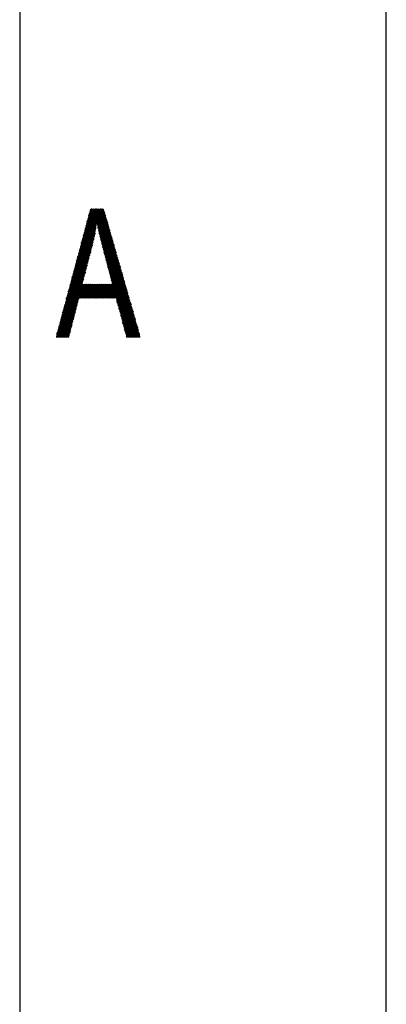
# Model space of a CAD drawing. Header units: millimetres. Extents: x 981 to 1872, y 361 to 991.
# Tile 47 of 62: x 1842 to 1872, y 830 to 911. Entities that reach past the tile are written whole.
import ezdxf

# ---------------------------------------------------------------- set-up
doc = ezdxf.new("R2010")
doc.units = ezdxf.units.MM
doc.header["$LTSCALE"] = 46.2
doc.layers.get('0').update_dxf_attribs({"linetype": 'CONTINUOUS'})
doc.layers.add('1', color=7, linetype='CONTINUOUS')

msp = doc.modelspace()

# ---------------------------------------------------------------- linework, layer by layer
at = {"linetype": 'Continuous'}
msp.add_line((1871.848, 361.369), (1871.848, 991.369), dxfattribs=at)
at = {"layer": '1', "linetype": 'Continuous'}
for p, q in [((1841.848, 913.369), (1841.848, 469.369)), ((1846.737, 891.953), (1848.706, 895.362)), ((1848.622, 895.369), (1846.814, 892.238)), ((1846.891, 892.523), (1848.534, 895.369)), ((1848.446, 895.369), (1846.967, 892.808)), ((1847.044, 893.094), (1848.358, 895.369)), ((1848.27, 895.369), (1847.121, 893.379)), ((1847.197, 893.664), (1848.182, 895.369)), ((1848.094, 895.369), (1847.274, 893.949)), ((1847.351, 894.234), (1848.006, 895.369)), ((1847.918, 895.369), (1847.427, 894.52)), ((1847.504, 894.805), (1847.83, 895.369)), ((1848.087, 893.846), (1847.513, 894.839)), ((1847.517, 894.853), (1848.851, 894.853)), ((1848.83, 894.929), (1847.537, 894.929)), ((1847.541, 894.943), (1848.106, 893.964)), ((1847.558, 895.005), (1848.808, 895.005)), ((1848.126, 894.082), (1847.569, 895.047)), ((1848.786, 895.081), (1847.578, 895.081)), ((1847.742, 895.369), (1847.581, 895.09)), ((1847.597, 895.151), (1848.146, 894.2)), ((1847.599, 895.157), (1848.764, 895.157)), ((1848.742, 895.234), (1847.619, 895.234)), ((1849.831, 891.435), (1847.625, 895.255)), ((1847.64, 895.31), (1848.72, 895.31)), ((1847.653, 895.359), (1849.744, 891.738)), ((1849.657, 892.041), (1847.736, 895.369)), ((1847.824, 895.369), (1849.57, 892.343)), ((1849.484, 892.646), (1847.912, 895.369)), ((1848, 895.369), (1849.397, 892.948)), ((1849.31, 893.251), (1848.088, 895.369)), ((1848.735, 895.26), (1848.158, 894.261)), ((1848.176, 895.369), (1849.224, 893.553)), ((1848.183, 894.151), (1848.764, 895.158)), ((1848.793, 895.056), (1848.207, 894.041)), ((1848.232, 893.931), (1848.822, 894.954)), ((1848.852, 894.852), (1848.256, 893.821)), ((1849.137, 893.856), (1848.264, 895.369)), ((1848.352, 895.369), (1849.05, 894.159)), ((1848.964, 894.461), (1848.439, 895.369)), ((1848.528, 895.369), (1848.877, 894.764)), ((1848.79, 895.066), (1848.616, 895.369)), ((1846.584, 891.382), (1848.119, 894.042)), ((1848.156, 894.256), (1846.661, 891.667)), ((1847.913, 892.928), (1847.29, 894.007)), ((1848.115, 894.014), (1847.292, 894.014)), ((1847.312, 894.09), (1848.128, 894.09)), ((1847.318, 894.111), (1847.937, 893.037)), ((1848.14, 894.167), (1847.333, 894.167)), ((1847.962, 893.147), (1847.346, 894.215)), ((1847.353, 894.243), (1848.153, 894.243)), ((1849.004, 894.319), (1847.374, 894.319)), ((1847.374, 894.319), (1847.987, 893.256)), ((1847.394, 894.395), (1848.982, 894.395)), ((1848.007, 893.374), (1847.402, 894.423)), ((1848.961, 894.472), (1847.414, 894.472)), ((1847.429, 894.527), (1848.027, 893.492)), ((1847.435, 894.548), (1848.939, 894.548)), ((1848.917, 894.624), (1847.455, 894.624)), ((1848.047, 893.61), (1847.457, 894.631)), ((1847.476, 894.7), (1848.895, 894.7)), ((1847.485, 894.735), (1848.067, 893.728)), ((1848.873, 894.776), (1847.496, 894.776)), ((1848.162, 894.243), (1849.026, 894.243)), ((1849.048, 894.167), (1848.179, 894.167)), ((1848.188, 894.129), (1849.917, 891.133)), ((1848.196, 894.09), (1849.07, 894.09)), ((1849.092, 894.014), (1848.213, 894.014)), ((1848.28, 893.711), (1848.881, 894.751)), ((1848.91, 894.649), (1848.305, 893.601)), ((1848.329, 893.491), (1848.939, 894.547)), ((1848.968, 894.445), (1848.354, 893.38)), ((1848.379, 893.271), (1848.997, 894.343)), ((1849.027, 894.241), (1848.406, 893.165)), ((1848.432, 893.06), (1849.056, 894.139)), ((1849.085, 894.037), (1848.459, 892.954)), ((1848.011, 893.396), (1846.354, 890.526)), ((1846.431, 890.812), (1848.047, 893.611)), ((1848.083, 893.826), (1846.507, 891.097)), ((1847.986, 893.252), (1847.087, 893.252)), ((1847.094, 893.279), (1847.736, 892.166)), ((1847.107, 893.328), (1847.999, 893.328)), ((1847.764, 892.272), (1847.122, 893.383)), ((1848.012, 893.405), (1847.128, 893.405)), ((1847.148, 893.481), (1848.025, 893.481)), ((1847.15, 893.487), (1847.788, 892.381)), ((1848.038, 893.557), (1847.169, 893.557)), ((1847.813, 892.49), (1847.178, 893.591)), ((1847.189, 893.633), (1848.051, 893.633)), ((1847.206, 893.695), (1847.838, 892.6)), ((1848.064, 893.709), (1847.21, 893.709)), ((1847.23, 893.786), (1848.076, 893.786)), ((1847.863, 892.709), (1847.234, 893.799)), ((1848.089, 893.862), (1847.251, 893.862)), ((1847.262, 893.903), (1847.888, 892.819)), ((1847.271, 893.938), (1848.102, 893.938)), ((1848.23, 893.938), (1849.113, 893.938)), ((1850.004, 890.83), (1848.243, 893.881)), ((1849.135, 893.862), (1848.247, 893.862)), ((1848.264, 893.786), (1849.157, 893.786)), ((1849.179, 893.709), (1848.281, 893.709)), ((1848.298, 893.633), (1849.201, 893.633)), ((1848.298, 893.633), (1850.091, 890.528)), ((1849.223, 893.557), (1848.314, 893.557)), ((1848.331, 893.481), (1849.244, 893.481)), ((1849.266, 893.405), (1848.348, 893.405)), ((1850.177, 890.225), (1848.353, 893.385)), ((1848.365, 893.328), (1849.288, 893.328)), ((1849.31, 893.252), (1848.384, 893.252)), ((1848.486, 892.848), (1849.114, 893.936)), ((1849.144, 893.834), (1848.513, 892.742)), ((1848.54, 892.636), (1849.173, 893.732)), ((1849.202, 893.63), (1848.567, 892.53)), ((1848.594, 892.424), (1849.231, 893.528)), ((1849.26, 893.426), (1848.62, 892.318)), ((1848.647, 892.212), (1849.289, 893.324)), ((1849.319, 893.222), (1848.674, 892.106)), ((1847.796, 892.414), (1846.047, 889.385)), ((1846.124, 889.671), (1847.853, 892.666)), ((1847.91, 892.917), (1846.201, 889.956)), ((1846.277, 890.241), (1847.967, 893.168)), ((1846.861, 892.414), (1847.796, 892.414)), ((1846.87, 892.447), (1847.517, 891.328)), ((1847.813, 892.49), (1846.882, 892.49)), ((1847.544, 891.433), (1846.898, 892.551)), ((1846.902, 892.566), (1847.83, 892.566)), ((1847.848, 892.642), (1846.923, 892.642)), ((1846.926, 892.655), (1847.572, 891.537)), ((1846.943, 892.719), (1847.865, 892.719)), ((1847.599, 891.642), (1846.954, 892.759)), ((1847.882, 892.795), (1846.964, 892.795)), ((1846.982, 892.863), (1847.626, 891.747)), ((1846.984, 892.871), (1847.9, 892.871)), ((1847.917, 892.947), (1847.005, 892.947)), ((1847.654, 891.852), (1847.01, 892.967)), ((1847.025, 893.023), (1847.934, 893.023)), ((1847.038, 893.071), (1847.682, 891.957)), ((1847.952, 893.1), (1847.046, 893.1)), ((1847.066, 893.176), (1847.969, 893.176)), ((1847.709, 892.062), (1847.066, 893.175)), ((1848.403, 893.176), (1849.332, 893.176)), ((1848.416, 893.122), (1850.264, 889.923)), ((1849.354, 893.1), (1848.422, 893.1)), ((1848.442, 893.023), (1849.375, 893.023)), ((1849.397, 892.947), (1848.461, 892.947)), ((1848.48, 892.871), (1849.419, 892.871)), ((1850.351, 889.62), (1848.485, 892.851)), ((1849.441, 892.795), (1848.499, 892.795)), ((1848.519, 892.719), (1849.463, 892.719)), ((1849.485, 892.642), (1848.538, 892.642)), ((1848.554, 892.579), (1850.437, 889.317)), ((1848.557, 892.566), (1849.507, 892.566)), ((1849.528, 892.49), (1848.577, 892.49)), ((1848.596, 892.414), (1849.55, 892.414)), ((1848.702, 892.001), (1849.348, 893.121)), ((1849.377, 893.019), (1848.729, 891.897)), ((1848.757, 891.792), (1849.406, 892.917)), ((1849.435, 892.815), (1848.784, 891.687)), ((1848.812, 891.583), (1849.464, 892.713)), ((1849.494, 892.611), (1848.84, 891.478)), ((1848.867, 891.374), (1849.523, 892.509)), ((1849.552, 892.407), (1848.895, 891.269)), ((1845.817, 888.53), (1847.586, 891.594)), ((1847.66, 891.873), (1845.894, 888.815)), ((1845.971, 889.1), (1847.733, 892.152)), ((1846.647, 891.615), (1847.297, 890.489)), ((1846.656, 891.652), (1847.601, 891.652)), ((1847.324, 890.594), (1846.675, 891.719)), ((1847.621, 891.728), (1846.677, 891.728)), ((1846.697, 891.804), (1847.641, 891.804)), ((1846.703, 891.823), (1847.352, 890.699)), ((1847.661, 891.88), (1846.718, 891.88)), ((1847.379, 890.804), (1846.731, 891.927)), ((1846.738, 891.957), (1847.681, 891.957)), ((1846.758, 892.031), (1847.407, 890.908)), ((1847.701, 892.033), (1846.759, 892.033)), ((1846.779, 892.109), (1847.721, 892.109)), ((1847.434, 891.013), (1846.786, 892.135)), ((1847.741, 892.185), (1846.8, 892.185)), ((1846.814, 892.239), (1847.462, 891.118)), ((1846.82, 892.261), (1847.761, 892.261)), ((1847.779, 892.338), (1846.841, 892.338)), ((1847.489, 891.223), (1846.842, 892.343)), ((1849.572, 892.338), (1848.615, 892.338)), ((1850.524, 889.015), (1848.623, 892.307)), ((1848.635, 892.261), (1849.594, 892.261)), ((1849.616, 892.185), (1848.654, 892.185)), ((1848.673, 892.109), (1849.637, 892.109)), ((1848.693, 892.034), (1850.611, 888.712)), ((1849.659, 892.033), (1848.693, 892.033)), ((1848.713, 891.957), (1849.681, 891.957)), ((1849.703, 891.88), (1848.733, 891.88)), ((1848.753, 891.804), (1849.725, 891.804)), ((1850.697, 888.41), (1848.767, 891.753)), ((1849.747, 891.728), (1848.774, 891.728)), ((1848.794, 891.652), (1849.768, 891.652)), ((1848.922, 891.164), (1849.581, 892.306)), ((1849.61, 892.204), (1848.95, 891.06)), ((1848.978, 890.955), (1849.64, 892.102)), ((1849.669, 892), (1849.005, 890.85)), ((1849.033, 890.746), (1849.698, 891.898)), ((1849.727, 891.796), (1849.06, 890.641)), ((1849.088, 890.537), (1849.756, 891.694)), ((1849.786, 891.592), (1849.116, 890.432)), ((1845.664, 887.959), (1847.44, 891.036)), ((1847.513, 891.315), (1845.74, 888.245)), ((1846.423, 890.783), (1847.077, 889.65)), ((1847.382, 890.813), (1846.431, 890.813)), ((1847.104, 889.755), (1846.451, 890.887)), ((1846.452, 890.89), (1847.402, 890.89)), ((1847.422, 890.966), (1846.472, 890.966)), ((1846.479, 890.991), (1847.132, 889.86)), ((1846.493, 891.042), (1847.442, 891.042)), ((1847.159, 889.965), (1846.507, 891.095)), ((1847.462, 891.118), (1846.513, 891.118)), ((1846.534, 891.194), (1847.482, 891.194)), ((1846.535, 891.199), (1847.187, 890.07)), ((1847.502, 891.271), (1846.554, 891.271)), ((1847.214, 890.175), (1846.563, 891.303)), ((1846.575, 891.347), (1847.522, 891.347)), ((1846.591, 891.407), (1847.242, 890.279)), ((1847.542, 891.423), (1846.595, 891.423)), ((1846.615, 891.499), (1847.561, 891.499)), ((1847.269, 890.384), (1846.619, 891.511)), ((1847.581, 891.575), (1846.636, 891.575)), ((1849.79, 891.575), (1848.814, 891.575)), ((1848.834, 891.499), (1849.812, 891.499)), ((1848.841, 891.473), (1850.784, 888.107)), ((1849.834, 891.423), (1848.854, 891.423)), ((1848.874, 891.347), (1849.856, 891.347)), ((1849.878, 891.271), (1848.894, 891.271)), ((1848.914, 891.194), (1849.9, 891.194)), ((1850.871, 887.805), (1848.915, 891.192)), ((1849.921, 891.118), (1848.934, 891.118)), ((1848.955, 891.042), (1849.943, 891.042)), ((1849.965, 890.966), (1848.975, 890.966)), ((1848.989, 890.911), (1850.957, 887.502)), ((1848.995, 890.89), (1849.987, 890.89)), ((1850.009, 890.813), (1849.015, 890.813)), ((1849.143, 890.327), (1849.815, 891.491)), ((1849.844, 891.389), (1849.171, 890.223)), ((1849.198, 890.118), (1849.873, 891.287)), ((1849.902, 891.185), (1849.226, 890.013)), ((1849.253, 889.909), (1849.931, 891.083)), ((1849.961, 890.981), (1849.281, 889.804)), ((1849.309, 889.7), (1849.99, 890.879)), ((1847.22, 890.198), (1845.434, 887.104)), ((1845.511, 887.389), (1847.294, 890.477)), ((1847.367, 890.757), (1845.587, 887.674)), ((1847.182, 890.051), (1846.226, 890.051)), ((1847.386, 888.049), (1846.227, 890.055)), ((1846.247, 890.127), (1847.202, 890.127)), ((1846.255, 890.159), (1847.474, 888.049)), ((1847.222, 890.204), (1846.267, 890.204)), ((1847.562, 888.049), (1846.283, 890.263)), ((1846.288, 890.28), (1847.242, 890.28)), ((1847.262, 890.356), (1846.308, 890.356)), ((1846.311, 890.367), (1846.967, 889.231)), ((1846.329, 890.432), (1847.282, 890.432)), ((1846.994, 889.336), (1846.339, 890.471)), ((1847.302, 890.508), (1846.349, 890.508)), ((1846.367, 890.575), (1847.022, 889.441)), ((1846.37, 890.585), (1847.322, 890.585)), ((1847.342, 890.661), (1846.39, 890.661)), ((1847.05, 889.546), (1846.395, 890.679)), ((1846.411, 890.737), (1847.362, 890.737)), ((1850.136, 890.37), (1848.796, 888.049)), ((1848.884, 888.049), (1850.165, 890.268)), ((1850.194, 890.166), (1848.972, 888.049)), ((1849.035, 890.737), (1850.03, 890.737)), ((1850.052, 890.661), (1849.055, 890.661)), ((1849.06, 888.049), (1850.223, 890.064)), ((1851.044, 887.2), (1849.063, 890.63)), ((1849.075, 890.585), (1850.074, 890.585)), ((1850.096, 890.508), (1849.095, 890.508)), ((1849.115, 890.432), (1850.118, 890.432)), ((1850.14, 890.356), (1849.135, 890.356)), ((1849.137, 890.35), (1851.131, 886.897)), ((1849.156, 890.28), (1850.161, 890.28)), ((1850.183, 890.204), (1849.176, 890.204)), ((1849.196, 890.127), (1850.205, 890.127)), ((1851.217, 886.594), (1849.211, 890.069)), ((1850.227, 890.051), (1849.216, 890.051)), ((1850.019, 890.777), (1849.336, 889.595)), ((1849.364, 889.49), (1850.048, 890.676)), ((1850.077, 890.574), (1849.392, 889.386)), ((1849.419, 889.281), (1850.107, 890.472)), ((1844.897, 885.107), (1847.249, 889.181)), ((1847.161, 889.181), (1844.974, 885.392)), ((1845.05, 885.677), (1847.073, 889.181)), ((1846.985, 889.18), (1845.127, 885.963)), ((1845.204, 886.248), (1847.001, 889.361)), ((1847.074, 889.64), (1845.281, 886.533)), ((1845.357, 886.818), (1847.147, 889.919)), ((1846.001, 889.213), (1846.962, 889.213)), ((1846.682, 888.049), (1846.004, 889.223)), ((1846.982, 889.289), (1846.021, 889.289)), ((1846.032, 889.327), (1846.77, 888.049)), ((1846.042, 889.365), (1847.002, 889.365)), ((1846.858, 888.049), (1846.06, 889.431)), ((1847.022, 889.442), (1846.062, 889.442)), ((1846.083, 889.518), (1847.042, 889.518)), ((1846.087, 889.535), (1846.946, 888.049)), ((1847.062, 889.594), (1846.103, 889.594)), ((1847.033, 888.049), (1846.115, 889.639)), ((1846.124, 889.67), (1847.082, 889.67)), ((1846.143, 889.743), (1847.122, 888.049)), ((1847.102, 889.746), (1846.144, 889.746)), ((1846.165, 889.823), (1847.122, 889.823)), ((1847.21, 888.049), (1846.171, 889.847)), ((1847.142, 889.899), (1846.185, 889.899)), ((1846.199, 889.951), (1847.298, 888.049)), ((1846.206, 889.975), (1847.162, 889.975)), ((1847.337, 889.181), (1846.684, 888.049)), ((1846.772, 888.049), (1847.425, 889.181)), ((1847.513, 889.181), (1846.86, 888.049)), ((1846.948, 888.049), (1847.601, 889.181)), ((1846.996, 889.181), (1847.65, 888.049)), ((1847.689, 889.181), (1847.036, 888.049)), ((1847.738, 888.049), (1847.084, 889.181)), ((1847.124, 888.049), (1847.777, 889.181)), ((1847.172, 889.181), (1847.826, 888.049)), ((1847.865, 889.18), (1847.212, 888.049)), ((1847.914, 888.049), (1847.26, 889.181)), ((1847.3, 888.049), (1847.953, 889.181)), ((1847.348, 889.181), (1848.002, 888.049)), ((1848.041, 889.18), (1847.388, 888.049)), ((1848.09, 888.049), (1847.436, 889.181)), ((1847.476, 888.049), (1848.129, 889.181)), ((1847.524, 889.181), (1848.178, 888.049)), ((1848.217, 889.18), (1847.564, 888.049)), ((1848.266, 888.049), (1847.612, 889.181)), ((1847.652, 888.049), (1848.305, 889.181)), ((1847.7, 889.181), (1848.354, 888.049)), ((1848.393, 889.181), (1847.74, 888.049)), ((1848.442, 888.049), (1847.788, 889.181)), ((1847.828, 888.049), (1848.481, 889.181)), ((1847.876, 889.181), (1848.53, 888.049)), ((1848.569, 889.181), (1847.916, 888.049)), ((1848.618, 888.049), (1847.964, 889.181)), ((1848.004, 888.049), (1848.657, 889.181)), ((1848.052, 889.181), (1848.706, 888.049)), ((1848.745, 889.181), (1848.092, 888.049)), ((1848.794, 888.049), (1848.14, 889.181)), ((1848.18, 888.049), (1848.833, 889.181)), ((1848.228, 889.181), (1848.882, 888.049)), ((1848.921, 889.181), (1848.268, 888.049)), ((1848.97, 888.049), (1848.316, 889.181)), ((1848.356, 888.049), (1849.009, 889.181)), ((1848.404, 889.181), (1849.058, 888.049)), ((1849.097, 889.181), (1848.444, 888.049)), ((1849.146, 888.049), (1848.492, 889.181)), ((1848.532, 888.049), (1849.185, 889.181)), ((1848.58, 889.181), (1849.234, 888.049)), ((1849.273, 889.18), (1848.62, 888.049)), ((1849.322, 888.049), (1848.668, 889.181)), ((1848.708, 888.049), (1849.361, 889.181)), ((1848.756, 889.181), (1849.41, 888.049)), ((1849.498, 888.049), (1848.844, 889.181)), ((1848.932, 889.181), (1849.586, 888.049)), ((1849.674, 888.049), (1849.02, 889.181)), ((1849.108, 889.181), (1851.598, 884.869)), ((1850.252, 889.962), (1849.148, 888.049)), ((1851.686, 884.869), (1849.196, 889.181)), ((1849.236, 889.975), (1850.249, 889.975)), ((1849.236, 888.049), (1850.282, 889.861)), ((1850.271, 889.899), (1849.256, 889.899)), ((1849.276, 889.823), (1850.292, 889.823)), ((1849.284, 889.181), (1851.651, 885.081)), ((1849.285, 889.788), (1851.304, 886.292)), ((1850.314, 889.746), (1849.296, 889.746)), ((1849.316, 889.67), (1850.336, 889.67)), ((1850.311, 889.759), (1849.324, 888.049)), ((1850.358, 889.594), (1849.337, 889.594)), ((1849.357, 889.518), (1850.38, 889.518)), ((1851.391, 885.989), (1849.359, 889.508)), ((1851.564, 885.384), (1849.372, 889.181)), ((1850.402, 889.442), (1849.377, 889.442)), ((1849.397, 889.365), (1850.424, 889.365)), ((1849.412, 888.049), (1850.34, 889.657)), ((1850.445, 889.289), (1849.417, 889.289)), ((1849.433, 889.227), (1851.477, 885.687)), ((1849.437, 889.213), (1850.467, 889.213)), ((1850.369, 889.555), (1849.5, 888.049)), ((1849.588, 888.049), (1850.398, 889.453)), ((1850.428, 889.351), (1849.676, 888.049)), ((1849.752, 888.029), (1850.457, 889.249)), ((1850.707, 888.375), (1845.775, 888.375)), ((1846.461, 887.212), (1845.78, 888.391)), ((1845.796, 888.451), (1850.686, 888.451)), ((1845.808, 888.495), (1846.487, 887.318)), ((1850.664, 888.527), (1845.816, 888.527)), ((1846.514, 887.424), (1845.836, 888.599)), ((1845.837, 888.603), (1850.642, 888.603)), ((1850.62, 888.679), (1845.857, 888.679)), ((1845.864, 888.703), (1846.541, 887.53)), ((1845.878, 888.756), (1850.598, 888.756)), ((1846.568, 887.636), (1845.892, 888.807)), ((1850.576, 888.832), (1845.898, 888.832)), ((1845.919, 888.908), (1850.555, 888.908)), ((1845.92, 888.911), (1846.595, 887.741)), ((1850.533, 888.984), (1845.939, 888.984)), ((1846.622, 887.847), (1845.948, 889.015)), ((1845.96, 889.06), (1850.511, 889.06)), ((1845.976, 889.119), (1846.649, 887.953)), ((1850.489, 889.137), (1845.98, 889.137)), ((1850.486, 889.147), (1849.78, 887.925)), ((1849.808, 887.821), (1850.515, 889.046)), ((1850.544, 888.944), (1849.836, 887.717)), ((1849.864, 887.613), (1850.574, 888.842)), ((1850.603, 888.74), (1849.892, 887.509)), ((1849.92, 887.405), (1850.632, 888.638)), ((1850.661, 888.536), (1849.948, 887.301)), ((1849.976, 887.197), (1850.69, 888.434)), ((1846.665, 888.016), (1844.848, 884.869)), ((1844.936, 884.869), (1846.596, 887.744)), ((1846.562, 887.612), (1845.571, 887.612)), ((1845.584, 887.663), (1846.273, 886.471)), ((1845.591, 887.689), (1846.582, 887.689)), ((1846.299, 886.577), (1845.612, 887.767)), ((1846.601, 887.765), (1845.612, 887.765)), ((1845.632, 887.841), (1846.62, 887.841)), ((1845.64, 887.871), (1846.326, 886.683)), ((1846.64, 887.917), (1845.653, 887.917)), ((1846.353, 886.789), (1845.668, 887.975)), ((1845.673, 887.993), (1846.659, 887.993)), ((1850.795, 888.07), (1845.694, 888.07)), ((1845.696, 888.079), (1846.38, 886.894)), ((1845.714, 888.146), (1850.773, 888.146)), ((1846.407, 887), (1845.724, 888.183)), ((1850.751, 888.222), (1845.735, 888.222)), ((1845.752, 888.287), (1846.434, 887.106)), ((1845.755, 888.298), (1850.729, 888.298)), ((1849.761, 887.993), (1850.817, 887.993)), ((1850.838, 887.917), (1849.782, 887.917)), ((1849.802, 887.841), (1850.86, 887.841)), ((1851.51, 884.869), (1849.81, 887.812)), ((1850.882, 887.765), (1849.823, 887.765)), ((1849.844, 887.689), (1850.904, 887.689)), ((1850.926, 887.612), (1849.864, 887.612)), ((1850.719, 888.332), (1850.004, 887.093)), ((1850.032, 886.989), (1850.749, 888.231)), ((1850.778, 888.129), (1850.06, 886.886)), ((1850.088, 886.782), (1850.807, 888.027)), ((1850.836, 887.925), (1850.116, 886.678)), ((1850.144, 886.574), (1850.865, 887.823)), ((1850.895, 887.721), (1850.172, 886.47)), ((1850.2, 886.366), (1850.924, 887.619)), ((1846.527, 887.472), (1845.024, 884.869)), ((1845.112, 884.869), (1846.458, 887.2)), ((1846.389, 886.928), (1845.2, 884.869)), ((1845.345, 886.774), (1846.349, 886.774)), ((1845.361, 886.831), (1846.058, 885.624)), ((1846.369, 886.85), (1845.366, 886.85)), ((1845.386, 886.927), (1846.388, 886.927)), ((1846.084, 885.73), (1845.389, 886.935)), ((1846.408, 887.003), (1845.407, 887.003)), ((1845.416, 887.039), (1846.111, 885.836)), ((1845.427, 887.079), (1846.427, 887.079)), ((1846.138, 885.942), (1845.445, 887.143)), ((1846.446, 887.155), (1845.448, 887.155)), ((1845.468, 887.231), (1846.466, 887.231)), ((1845.472, 887.247), (1846.165, 886.047)), ((1846.485, 887.308), (1845.489, 887.308)), ((1846.192, 886.153), (1845.5, 887.351)), ((1845.509, 887.384), (1846.504, 887.384)), ((1845.528, 887.455), (1846.219, 886.259)), ((1846.524, 887.46), (1845.53, 887.46)), ((1845.55, 887.536), (1846.543, 887.536)), ((1846.246, 886.365), (1845.556, 887.559)), ((1849.885, 887.536), (1850.948, 887.536)), ((1849.887, 887.526), (1851.422, 884.869)), ((1850.969, 887.46), (1849.905, 887.46)), ((1849.926, 887.384), (1850.991, 887.384)), ((1851.013, 887.308), (1849.946, 887.308)), ((1851.334, 884.869), (1849.964, 887.24)), ((1849.967, 887.231), (1851.035, 887.231)), ((1851.057, 887.155), (1849.987, 887.155)), ((1850.008, 887.079), (1851.079, 887.079)), ((1851.1, 887.003), (1850.028, 887.003)), ((1850.042, 886.954), (1851.246, 884.869)), ((1850.049, 886.927), (1851.122, 886.927)), ((1851.144, 886.85), (1850.07, 886.85)), ((1850.09, 886.774), (1851.166, 886.774)), ((1850.953, 887.517), (1850.228, 886.262)), ((1850.256, 886.158), (1850.982, 887.416)), ((1851.011, 887.314), (1850.284, 886.054)), ((1850.312, 885.95), (1851.041, 887.212)), ((1851.07, 887.11), (1850.34, 885.846)), ((1850.368, 885.743), (1851.099, 887.008)), ((1851.128, 886.906), (1850.396, 885.639)), ((1850.424, 885.535), (1851.157, 886.804)), ((1845.137, 885.999), (1845.789, 884.869)), ((1845.14, 886.012), (1846.156, 886.012)), ((1846.175, 886.088), (1845.161, 886.088)), ((1845.869, 884.883), (1845.165, 886.103)), ((1845.181, 886.164), (1846.195, 886.164)), ((1845.193, 886.207), (1845.896, 884.989)), ((1846.214, 886.241), (1845.202, 886.241)), ((1845.923, 885.095), (1845.221, 886.311)), ((1845.222, 886.317), (1846.233, 886.317)), ((1846.253, 886.393), (1845.243, 886.393)), ((1845.249, 886.415), (1845.95, 885.2)), ((1845.263, 886.469), (1846.272, 886.469)), ((1845.977, 885.306), (1845.277, 886.519)), ((1846.291, 886.545), (1845.284, 886.545)), ((1845.288, 884.869), (1846.32, 886.656)), ((1845.304, 886.622), (1846.311, 886.622)), ((1845.305, 886.623), (1846.004, 885.412)), ((1846.33, 886.698), (1845.325, 886.698)), ((1846.031, 885.518), (1845.333, 886.727)), ((1846.251, 886.384), (1845.376, 884.869)), ((1845.464, 884.869), (1846.182, 886.112)), ((1851.188, 886.698), (1850.111, 886.698)), ((1851.158, 884.869), (1850.119, 886.668)), ((1850.131, 886.622), (1851.21, 886.622)), ((1851.231, 886.545), (1850.152, 886.545)), ((1850.172, 886.469), (1851.253, 886.469)), ((1851.275, 886.393), (1850.193, 886.393)), ((1850.196, 886.382), (1851.07, 884.869)), ((1850.213, 886.317), (1851.297, 886.317)), ((1851.319, 886.241), (1850.234, 886.241)), ((1850.255, 886.164), (1851.34, 886.164)), ((1850.982, 884.869), (1850.273, 886.097)), ((1851.362, 886.088), (1850.275, 886.088)), ((1850.296, 886.012), (1851.384, 886.012)), ((1851.186, 886.702), (1850.452, 885.431)), ((1850.48, 885.327), (1851.216, 886.601)), ((1851.245, 886.499), (1850.508, 885.223)), ((1850.536, 885.119), (1851.274, 886.397)), ((1851.303, 886.295), (1850.564, 885.015)), ((1850.592, 884.911), (1851.332, 886.193)), ((1851.362, 886.091), (1850.656, 884.869)), ((1850.744, 884.869), (1851.391, 885.989)), ((1844.913, 885.167), (1845.085, 884.869)), ((1845.943, 885.174), (1844.915, 885.174)), ((1844.935, 885.25), (1845.963, 885.25)), ((1845.174, 884.869), (1844.941, 885.271)), ((1845.982, 885.326), (1844.956, 885.326)), ((1844.969, 885.375), (1845.261, 884.869)), ((1844.976, 885.402), (1846.001, 885.402)), ((1845.349, 884.869), (1844.997, 885.479)), ((1846.021, 885.478), (1844.997, 885.478)), ((1845.017, 885.555), (1846.04, 885.555)), ((1845.025, 885.583), (1845.437, 884.869)), ((1846.059, 885.631), (1845.038, 885.631)), ((1845.525, 884.869), (1845.053, 885.687)), ((1845.058, 885.707), (1846.079, 885.707)), ((1846.098, 885.783), (1845.079, 885.783)), ((1845.081, 885.791), (1845.613, 884.869)), ((1845.099, 885.86), (1846.117, 885.86)), ((1845.701, 884.869), (1845.109, 885.895)), ((1846.137, 885.936), (1845.12, 885.936)), ((1846.112, 885.84), (1845.552, 884.869)), ((1845.64, 884.869), (1846.043, 885.568)), ((1845.974, 885.296), (1845.728, 884.869)), ((1851.406, 885.936), (1850.316, 885.936)), ((1850.337, 885.86), (1851.428, 885.86)), ((1850.35, 885.811), (1850.894, 884.869)), ((1851.45, 885.783), (1850.357, 885.783)), ((1850.378, 885.707), (1851.472, 885.707)), ((1851.493, 885.631), (1850.398, 885.631)), ((1850.419, 885.555), (1851.515, 885.555)), ((1850.806, 884.869), (1850.427, 885.525)), ((1851.537, 885.478), (1850.439, 885.478)), ((1850.46, 885.402), (1851.559, 885.402)), ((1851.581, 885.326), (1850.48, 885.326)), ((1850.501, 885.25), (1851.603, 885.25)), ((1850.504, 885.239), (1850.718, 884.869)), ((1851.624, 885.174), (1850.522, 885.174)), ((1851.42, 885.888), (1850.832, 884.869)), ((1850.92, 884.869), (1851.449, 885.786)), ((1851.478, 885.684), (1851.008, 884.869)), ((1851.096, 884.869), (1851.507, 885.582)), ((1851.537, 885.48), (1851.184, 884.869)), ((1851.272, 884.869), (1851.566, 885.378)), ((1851.595, 885.276), (1851.36, 884.869)), ((1851.448, 884.869), (1851.624, 885.174)), ((1845.866, 884.869), (1844.833, 884.869)), ((1844.854, 884.945), (1845.885, 884.945)), ((1844.857, 884.959), (1844.909, 884.869)), ((1845.905, 885.021), (1844.874, 885.021)), ((1844.997, 884.869), (1844.885, 885.063)), ((1844.894, 885.097), (1845.924, 885.097)), ((1845.816, 884.869), (1845.905, 885.024)), ((1850.542, 885.097), (1851.646, 885.097)), ((1851.668, 885.021), (1850.563, 885.021)), ((1850.63, 884.869), (1850.581, 884.953)), ((1850.583, 884.945), (1851.69, 884.945)), ((1851.712, 884.869), (1850.604, 884.869)), ((1851.653, 885.073), (1851.536, 884.869)), ((1851.624, 884.869), (1851.683, 884.971))]:
    msp.add_line(p, q, dxfattribs=at)

doc.saveas('drawing.dxf')
